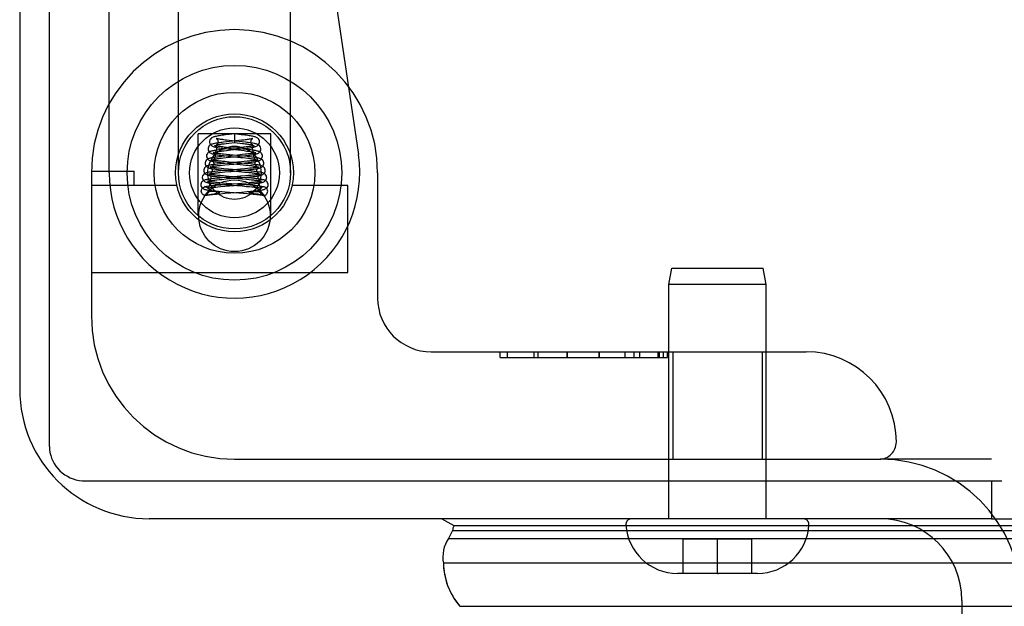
# Model space of a CAD drawing. Header units: inches. Extents: x 0 to 262, y 0 to 169.
# Tile 220 of 256: x 44.84 to 46.56, y 140.62 to 141.65. Entities that reach past the tile are written whole.
import ezdxf

# ---------------------------------------------------------------- set-up
doc = ezdxf.new("R2010")
doc.units = ezdxf.units.IN
doc.header["$LTSCALE"] = 14.384615
doc.header["$MEASUREMENT"] = 0
doc.linetypes.add('HIDDEN', pattern=[0.2, 0.1, -0.1])
doc.layers.get('0').update_dxf_attribs({"linetype": 'CONTINUOUS'})
doc.layers.add('DEFAULT_2', color=8, linetype='HIDDEN')
doc.layers.add('LEFTHAND_DOOR_ASSEMBLY', color=7, linetype='CONTINUOUS')

msp = doc.modelspace()

# ---------------------------------------------------------------- linework, layer by layer
at = {"color": 7, "linetype": 'Continuous'}
for p, q in [((44.8907, 140.9029), (44.8907, 158.6624)), ((44.9532, 140.8425), (46.5545, 140.8425)), ((46.5367, 140.8425), (46.5367, 140.7765))]:
    msp.add_line(p, q, dxfattribs=at)
at = {"color": 3, "linetype": 'Continuous'}
for p, q in [((44.8387, 158.5505), (44.8387, 141.0025)), ((46.5367, 140.7765), (45.0647, 140.7765))]:
    msp.add_line(p, q, dxfattribs=at)
at = {"color": 7, "linetype": 'Continuous'}
msp.add_lwpolyline([(44.8907, 140.9029), (44.8909, 140.8976), (44.8916, 140.8924), (44.8928, 140.8872), (44.8944, 140.8822), (44.8965, 140.8774), (44.899, 140.8727), (44.902, 140.8682), (44.9053, 140.8641), (44.909, 140.8602), (44.913, 140.8566), (44.9173, 140.8534), (44.9219, 140.8506), (44.9268, 140.8482), (44.9318, 140.8461), (44.937, 140.8446), (44.9423, 140.8434), (44.9477, 140.8427), (44.9532, 140.8425)], dxfattribs=at)
at = {"color": 3, "linetype": 'Continuous'}
msp.add_arc((45.0647, 141.0025), 0.226, 180, 270, dxfattribs=at)
at = {"layer": 'DEFAULT_2', "color": 8, "linetype": 'HIDDEN'}
for p, q in [((46.5367, 140.8805), (46.3422, 140.8805)), ((46.4847, 140.634), (46.4847, 140.3714))]:
    msp.add_line(p, q, dxfattribs=at)
for radius in [0.2465, 0.1425]:
    msp.add_arc((46.3422, 140.634), radius, 0, 90, dxfattribs=at)
at = {"layer": 'LEFTHAND_DOOR_ASSEMBLY', "color": 8, "linetype": 'HIDDEN'}
for p, q in [((44.9952, 141.3805), (44.9952, 143.0974)), ((45.2471, 142.6592), (45.4303, 141.4123)), ((45.1159, 141.3805), (45.1159, 141.8036)), ((45.3119, 141.3805), (45.3119, 141.8036)), ((45.1504, 141.3056), (45.1504, 141.4485)), ((45.2774, 141.4485), (45.1504, 141.4485)), ((45.2139, 141.4485), (45.2045, 141.4474)), ((45.2139, 141.4485), (45.2139, 141.4336)), ((45.2258, 141.4471), (45.2139, 141.4485)), ((45.2774, 141.3056), (45.2774, 141.4485)), ((45.2002, 141.4345), (45.1948, 141.4339)), ((45.1956, 141.4314), (45.1995, 141.4319)), ((45.2045, 141.4474), (45.1982, 141.4467)), ((45.1995, 141.4319), (45.2039, 141.4324)), ((45.2039, 141.4324), (45.2139, 141.4336)), ((45.21, 141.4364), (45.2047, 141.437)), ((45.2214, 141.4352), (45.21, 141.4364)), ((45.2139, 141.4336), (45.2231, 141.4325)), ((45.2273, 141.4346), (45.2214, 141.4352)), ((45.2262, 141.4373), (45.2215, 141.4368)), ((45.2305, 141.4378), (45.2262, 141.4373)), ((45.1964, 141.4217), (45.1913, 141.4211)), ((45.1951, 141.419), (45.1997, 141.4195)), ((45.2042, 141.4225), (45.1964, 141.4217)), ((45.1997, 141.4195), (45.2074, 141.4204)), ((45.2055, 141.4243), (45.2004, 141.4249)), ((45.2083, 141.4216), (45.2204, 141.4204)), ((45.2261, 141.4247), (45.2193, 141.424)), ((45.2204, 141.4204), (45.2259, 141.4198)), ((45.2247, 141.4222), (45.2303, 141.4229)), ((45.2303, 141.4252), (45.2261, 141.4247)), ((45.2341, 141.4256), (45.2303, 141.4252)), ((45.1906, 141.3964), (45.1853, 141.3958)), ((45.1962, 141.3969), (45.1906, 141.3964)), ((45.191, 141.4061), (45.1949, 141.4066)), ((45.1973, 141.4094), (45.1917, 141.4088)), ((45.1949, 141.4066), (45.1993, 141.4071)), ((45.2044, 141.3993), (45.1972, 141.4)), ((45.1993, 141.4071), (45.2064, 141.4078)), ((45.2056, 141.4118), (45.1999, 141.4123)), ((45.2016, 141.3972), (45.2292, 141.3946)), ((45.2311, 141.397), (45.2044, 141.3993)), ((45.2305, 141.4094), (45.2056, 141.4118)), ((45.2064, 141.4078), (45.2196, 141.4091)), ((45.2276, 141.4123), (45.219, 141.4115)), ((45.2196, 141.4091), (45.2279, 141.41)), ((45.2244, 141.4075), (45.2291, 141.407)), ((45.2311, 141.4001), (45.2259, 141.3996)), ((45.2269, 141.3973), (45.2324, 141.3979)), ((45.2327, 141.4128), (45.2276, 141.4123)), ((45.2279, 141.41), (45.2332, 141.4106)), ((45.2291, 141.407), (45.2334, 141.4065)), ((45.2359, 141.4006), (45.2311, 141.4001)), ((45.2363, 141.3965), (45.2311, 141.397)), ((44.9639, 141.3835), (45.0389, 141.3835)), ((44.9639, 141.3805), (44.9639, 141.1305)), ((45.0389, 141.3585), (45.0389, 141.3835)), ((45.1901, 141.3839), (45.1848, 141.3834)), ((45.1882, 141.3812), (45.1926, 141.3816)), ((45.1887, 141.3935), (45.1928, 141.394)), ((45.1958, 141.3845), (45.1901, 141.3839)), ((45.1953, 141.3876), (45.1904, 141.3881)), ((45.1926, 141.3816), (45.1973, 141.3821)), ((45.1928, 141.394), (45.1973, 141.3945)), ((45.2033, 141.3869), (45.1953, 141.3876)), ((45.1964, 141.3851), (45.2059, 141.3843)), ((45.1973, 141.3945), (45.2047, 141.3952)), ((45.1973, 141.3821), (45.2079, 141.383)), ((45.2311, 141.3845), (45.2033, 141.3869)), ((45.2059, 141.3843), (45.2268, 141.3824)), ((45.2079, 141.383), (45.2258, 141.3846)), ((45.232, 141.3876), (45.2245, 141.3869)), ((45.2258, 141.3846), (45.2319, 141.3852)), ((45.2268, 141.3824), (45.232, 141.3819)), ((45.2292, 141.3946), (45.2338, 141.3941)), ((45.2372, 141.384), (45.2311, 141.3845)), ((45.2319, 141.3852), (45.2377, 141.3858)), ((45.2366, 141.388), (45.232, 141.3876)), ((45.2408, 141.3884), (45.2366, 141.388)), ((45.4639, 141.3805), (45.4639, 141.1618)), ((45.1835, 141.3709), (45.179, 141.3705)), ((45.1832, 141.3683), (45.1872, 141.3687)), ((45.1885, 141.3714), (45.1835, 141.3709)), ((45.1872, 141.3687), (45.1917, 141.3691)), ((45.1929, 141.3626), (45.1881, 141.3631)), ((45.1968, 141.3721), (45.1885, 141.3714)), ((45.1947, 141.3751), (45.1892, 141.3756)), ((45.1917, 141.3691), (45.1992, 141.3698)), ((45.2008, 141.362), (45.1929, 141.3626)), ((45.1941, 141.3728), (45.2002, 141.3722)), ((45.2039, 141.3743), (45.1947, 141.3751)), ((45.2002, 141.3722), (45.227, 141.3699)), ((45.2343, 141.3594), (45.2008, 141.362)), ((45.2329, 141.372), (45.2039, 141.3743)), ((45.2332, 141.3751), (45.2246, 141.3744)), ((45.2346, 141.3626), (45.2267, 141.362)), ((45.227, 141.3699), (45.2347, 141.3693)), ((45.2287, 141.3723), (45.2349, 141.3729)), ((45.2385, 141.3715), (45.2329, 141.372)), ((45.2384, 141.3756), (45.2332, 141.3751)), ((45.2393, 141.363), (45.2346, 141.3626)), ((45.2347, 141.3693), (45.2393, 141.3688)), ((45.2349, 141.3729), (45.2408, 141.3735)), ((45.243, 141.376), (45.2384, 141.3756)), ((45.2436, 141.371), (45.2385, 141.3715)), ((45.2437, 141.3634), (45.2393, 141.363)), ((45.2476, 141.3638), (45.2437, 141.3634)), ((45.1133, 141.3585), (44.9639, 141.3585)), ((45.1702, 141.3485), (45.1701, 141.3478)), ((45.1726, 141.3478), (45.1716, 141.3478)), ((45.1736, 141.3478), (45.1726, 141.3478)), ((45.1746, 141.3478), (45.1736, 141.3478)), ((45.1757, 141.3478), (45.1746, 141.3478)), ((45.1767, 141.3478), (45.1757, 141.3478)), ((45.1776, 141.3478), (45.1767, 141.3478)), ((45.1786, 141.3478), (45.1776, 141.3478)), ((45.1794, 141.3477), (45.1786, 141.3478)), ((45.1844, 141.3587), (45.1788, 141.3581)), ((45.1803, 141.3477), (45.1794, 141.3477)), ((45.181, 141.3477), (45.1803, 141.3477)), ((45.1817, 141.3476), (45.181, 141.3477)), ((45.1811, 141.3557), (45.1851, 141.3561)), ((45.1823, 141.3476), (45.1817, 141.3476)), ((45.1821, 141.3445), (45.1828, 141.3446)), ((45.1829, 141.3475), (45.1823, 141.3476)), ((45.1828, 141.3446), (45.1834, 141.3447)), ((45.1835, 141.3475), (45.1829, 141.3475)), ((45.1834, 141.3447), (45.1841, 141.3449)), ((45.1839, 141.3475), (45.1835, 141.3475)), ((45.1844, 141.3474), (45.1839, 141.3475)), ((45.1903, 141.3592), (45.1844, 141.3587)), ((45.1848, 141.3474), (45.1844, 141.3474)), ((45.1851, 141.3561), (45.1895, 141.3565)), ((45.1862, 141.3483), (45.1918, 141.3478)), ((45.1895, 141.3565), (45.1968, 141.3572)), ((45.1895, 141.3441), (45.197, 141.3448)), ((45.1996, 141.3599), (45.1903, 141.3592)), ((45.1918, 141.3478), (45.1979, 141.3473)), ((45.1936, 141.3602), (45.1998, 141.3597)), ((45.197, 141.3448), (45.2263, 141.347)), ((45.1979, 141.3473), (45.2292, 141.3449)), ((45.1998, 141.3597), (45.2271, 141.3575)), ((45.2196, 141.359), (45.232, 141.36)), ((45.2263, 141.347), (45.236, 141.3478)), ((45.2271, 141.3575), (45.235, 141.3568)), ((45.2292, 141.3449), (45.2364, 141.3443)), ((45.232, 141.36), (45.2379, 141.3606)), ((45.2405, 141.3589), (45.2343, 141.3594)), ((45.235, 141.3568), (45.2398, 141.3564)), ((45.236, 141.3478), (45.2419, 141.3483)), ((45.2379, 141.3606), (45.2435, 141.3611)), ((45.2419, 141.3483), (45.2471, 141.3488)), ((45.2427, 141.3474), (45.2431, 141.3474)), ((45.2431, 141.3474), (45.2435, 141.3474)), ((45.2435, 141.3474), (45.2439, 141.3475)), ((45.2439, 141.3475), (45.2444, 141.3475)), ((45.2444, 141.3475), (45.2449, 141.3475)), ((45.245, 141.3446), (45.2444, 141.3447)), ((45.2449, 141.3475), (45.2455, 141.3476)), ((45.2457, 141.3445), (45.245, 141.3446)), ((45.2455, 141.3476), (45.2461, 141.3476)), ((45.2461, 141.3476), (45.2468, 141.3477)), ((45.2468, 141.3477), (45.2476, 141.3477)), ((45.2476, 141.3477), (45.2484, 141.3477)), ((45.2484, 141.3477), (45.2493, 141.3478)), ((45.2493, 141.3478), (45.2502, 141.3478)), ((45.2502, 141.3478), (45.2512, 141.3478)), ((45.2512, 141.3478), (45.2522, 141.3478)), ((45.2522, 141.3478), (45.2532, 141.3478)), ((45.2532, 141.3478), (45.2542, 141.3478)), ((45.2542, 141.3478), (45.2553, 141.3478)), ((45.2577, 141.3485), (45.2577, 141.3478)), ((45.4119, 141.3585), (45.3145, 141.3585)), ((45.4119, 141.2065), (45.4119, 141.3585)), ((45.1652, 141.3414), (45.1648, 141.3413)), ((45.1695, 141.3423), (45.1708, 141.3425)), ((45.1708, 141.3425), (45.172, 141.3428)), ((45.172, 141.3428), (45.1737, 141.3431)), ((45.1737, 141.3431), (45.1787, 141.3439)), ((45.1787, 141.3439), (45.1803, 141.3442)), ((45.1803, 141.3442), (45.1814, 141.3444)), ((45.1814, 141.3444), (45.1821, 141.3445)), ((45.1823, 141.3435), (45.1895, 141.3441)), ((45.2464, 141.3444), (45.2457, 141.3445)), ((45.2471, 141.3442), (45.2464, 141.3444)), ((45.2483, 141.344), (45.2471, 141.3442)), ((45.2547, 141.343), (45.2483, 141.344)), ((45.2626, 141.3414), (45.2631, 141.3413)), ((45.9727, 141.1857), (45.9777, 141.214)), ((45.9777, 141.214), (46.1377, 141.214)), ((46.1427, 141.1857), (46.1377, 141.214)), ((44.9639, 141.2065), (45.4119, 141.2065)), ((45.9727, 140.7765), (45.9727, 141.1857)), ((46.1427, 141.1857), (45.9727, 141.1857)), ((46.1427, 140.7765), (46.1427, 141.1857)), ((45.5577, 141.068), (46.2127, 141.068)), ((45.6783, 141.058), (45.6783, 141.068)), ((45.6783, 141.058), (45.9704, 141.058)), ((45.6903, 141.068), (45.6903, 141.058)), ((45.7367, 141.068), (45.7367, 141.058)), ((45.7439, 141.068), (45.7439, 141.058)), ((45.795, 141.058), (45.795, 141.068)), ((45.795, 141.058), (45.795, 141.068)), ((45.7951, 141.068), (45.7951, 141.058)), ((45.8513, 141.058), (45.8513, 141.068)), ((45.8513, 141.068), (45.8513, 141.058)), ((45.8959, 141.068), (45.8959, 141.058)), ((45.9118, 141.068), (45.9118, 141.058)), ((45.9213, 141.068), (45.9213, 141.058)), ((45.9533, 141.068), (45.9533, 141.058)), ((45.9557, 141.068), (45.9557, 141.058)), ((45.9629, 141.068), (45.9629, 141.058)), ((45.9702, 141.068), (45.9702, 141.058)), ((45.9704, 141.058), (45.9704, 141.068)), ((45.9797, 141.068), (45.9797, 140.8805)), ((46.1357, 141.068), (46.1357, 140.8805)), ((45.2139, 140.8805), (46.3402, 140.8805)), ((46.2075, 140.7765), (45.9078, 140.7765)), ((45.9977, 140.681), (45.9977, 140.741)), ((46.1177, 140.741), (45.9977, 140.741)), ((46.0577, 140.681), (46.0577, 140.741)), ((46.1177, 140.681), (46.1177, 140.741)), ((46.1277, 140.681), (45.9877, 140.681)), ((46.0577, 140.681), (46.0595, 140.681))]:
    msp.add_line(p, q, dxfattribs=at)
at = {"layer": 'LEFTHAND_DOOR_ASSEMBLY', "color": 7, "linetype": 'Continuous'}
for p, q in [((45.5763, 140.7766), (45.5971, 140.7646)), ((45.5971, 140.7646), (80.2042, 140.7646)), ((46.5367, 140.7766), (46.5887, 140.7766)), ((45.5948, 140.7559), (80.2066, 140.7559)), ((45.588, 140.7422), (80.2134, 140.7422)), ((80.2223, 140.6988), (45.579, 140.6988)), ((45.6074, 140.6236), (80.1939, 140.6236))]:
    msp.add_line(p, q, dxfattribs=at)
at = {"layer": 'LEFTHAND_DOOR_ASSEMBLY', "color": 8, "linetype": 'HIDDEN'}
for points in [[(45.1948, 141.4339), (45.1923, 141.4336), (45.1898, 141.4333), (45.1875, 141.433), (45.1853, 141.4327), (45.1832, 141.4323), (45.1813, 141.432), (45.1795, 141.4317), (45.1779, 141.4314), (45.1765, 141.431), (45.1752, 141.4307), (45.174, 141.4303), (45.1728, 141.4298), (45.1716, 141.4291), (45.1705, 141.4282), (45.1693, 141.427), (45.1683, 141.4253), (45.1678, 141.4235), (45.1677, 141.4222)], [(45.1982, 141.4467), (45.1953, 141.4463), (45.1926, 141.446), (45.1901, 141.4456), (45.1877, 141.4453), (45.1856, 141.4449), (45.1837, 141.4446), (45.1819, 141.4442), (45.1803, 141.4439), (45.1789, 141.4436), (45.1776, 141.4432), (45.1764, 141.4428), (45.1752, 141.4423), (45.1741, 141.4416), (45.173, 141.4408), (45.1718, 141.4395), (45.1709, 141.4379), (45.1703, 141.436), (45.1702, 141.4347)], [(45.1702, 141.4347), (45.1703, 141.4332), (45.1709, 141.4314), (45.1719, 141.4298), (45.1731, 141.4285), (45.1743, 141.4276), (45.1755, 141.427), (45.1767, 141.4265), (45.1779, 141.4261), (45.1793, 141.4257), (45.1807, 141.4254), (45.1823, 141.4251), (45.1841, 141.4247), (45.1861, 141.4244), (45.1883, 141.4241), (45.1907, 141.4237), (45.1933, 141.4234), (45.196, 141.423), (45.199, 141.4227), (45.202, 141.4223), (45.2083, 141.4216)], [(45.182, 141.4404), (45.1819, 141.4405), (45.1819, 141.4404), (45.1823, 141.4402), (45.1829, 141.4397), (45.1838, 141.4387), (45.1846, 141.4374), (45.185, 141.4358), (45.1852, 141.4347)], [(45.1852, 141.4347), (45.1851, 141.4337), (45.1847, 141.4321), (45.184, 141.4308), (45.1832, 141.4299), (45.1826, 141.4293), (45.1821, 141.429), (45.1819, 141.4289)], [(45.1819, 141.4289), (45.182, 141.4289), (45.1823, 141.429), (45.1828, 141.4292), (45.1834, 141.4294), (45.1843, 141.4295), (45.1852, 141.4298), (45.1863, 141.43), (45.1876, 141.4302), (45.1889, 141.4304), (45.1904, 141.4306), (45.192, 141.4309), (45.1937, 141.4311), (45.1956, 141.4314)], [(45.2047, 141.437), (45.1998, 141.4376), (45.1975, 141.4378), (45.1953, 141.4381), (45.1933, 141.4384), (45.1914, 141.4386), (45.1896, 141.4389), (45.188, 141.4391), (45.1866, 141.4394), (45.1853, 141.4396), (45.1842, 141.4399), (45.1833, 141.4401), (45.1826, 141.4402), (45.1821, 141.4404), (45.182, 141.4404)], [(45.2215, 141.4368), (45.2112, 141.4357), (45.2002, 141.4345)], [(45.2231, 141.4325), (45.2282, 141.4319), (45.2305, 141.4316), (45.2328, 141.4313), (45.2348, 141.431), (45.2368, 141.4307), (45.2385, 141.4305), (45.2401, 141.4302), (45.2415, 141.43), (45.2427, 141.4297), (45.2437, 141.4295), (45.2446, 141.4293), (45.2452, 141.4291), (45.2456, 141.429)], [(45.2577, 141.4347), (45.2575, 141.4361), (45.2569, 141.438), (45.2559, 141.4396), (45.2548, 141.4408), (45.2536, 141.4417), (45.2524, 141.4424), (45.2512, 141.4428), (45.25, 141.4433), (45.2487, 141.4436), (45.2472, 141.444), (45.2456, 141.4443), (45.2438, 141.4447), (45.2418, 141.445), (45.2396, 141.4453), (45.2372, 141.4457), (45.2346, 141.446), (45.2318, 141.4464), (45.2258, 141.4471)], [(45.2602, 141.4222), (45.2601, 141.4232), (45.2596, 141.4251), (45.2587, 141.4267), (45.2576, 141.428), (45.2564, 141.429), (45.2552, 141.4297), (45.254, 141.4302), (45.2528, 141.4306), (45.2516, 141.431), (45.2501, 141.4313), (45.2486, 141.4317), (45.2468, 141.432), (45.2449, 141.4323), (45.2428, 141.4326), (45.2406, 141.433), (45.2381, 141.4333), (45.2356, 141.4336), (45.2329, 141.4339), (45.2273, 141.4346)], [(45.2303, 141.4229), (45.233, 141.4232), (45.2356, 141.4235), (45.238, 141.4238), (45.2402, 141.4242), (45.2423, 141.4245), (45.2442, 141.4248), (45.2459, 141.4252), (45.2475, 141.4255), (45.2489, 141.4258), (45.2502, 141.4262), (45.2514, 141.4266), (45.2525, 141.4271), (45.2536, 141.4277), (45.2548, 141.4285), (45.256, 141.4298), (45.2569, 141.4315), (45.2575, 141.4333), (45.2577, 141.4347)], [(45.2458, 141.4404), (45.2459, 141.4404), (45.246, 141.4405), (45.2458, 141.4404), (45.2454, 141.4403), (45.2448, 141.4401), (45.244, 141.4399), (45.2431, 141.4397), (45.242, 141.4395), (45.2408, 141.4393), (45.2394, 141.4391), (45.2378, 141.4388), (45.2362, 141.4386), (45.2344, 141.4383), (45.2325, 141.4381), (45.2305, 141.4378)], [(45.2427, 141.4347), (45.2428, 141.4358), (45.2432, 141.4373), (45.244, 141.4387), (45.2448, 141.4397), (45.2455, 141.4402), (45.2458, 141.4404)], [(45.2456, 141.429), (45.2457, 141.429), (45.2459, 141.4289), (45.2459, 141.4289), (45.2457, 141.4291), (45.2452, 141.4294), (45.2445, 141.43), (45.2438, 141.431), (45.2431, 141.4323), (45.2427, 141.4339), (45.2427, 141.4347)], [(45.1913, 141.4211), (45.1889, 141.4209), (45.1866, 141.4206), (45.1844, 141.4203), (45.1823, 141.42), (45.1804, 141.4197), (45.1786, 141.4194), (45.177, 141.4191), (45.1756, 141.4189), (45.1742, 141.4186), (45.173, 141.4182), (45.1719, 141.4179), (45.1708, 141.4175), (45.1698, 141.417), (45.1687, 141.4163), (45.1676, 141.4154), (45.1665, 141.4141), (45.1657, 141.4125), (45.1652, 141.4106), (45.1652, 141.4097)], [(45.1677, 141.4222), (45.1678, 141.4207), (45.1684, 141.4189), (45.1694, 141.4173), (45.1705, 141.4161), (45.1717, 141.4152), (45.1729, 141.4146), (45.174, 141.4141), (45.1752, 141.4137), (45.1765, 141.4134), (45.1779, 141.413), (45.1795, 141.4127), (45.1812, 141.4124), (45.1831, 141.4121), (45.1851, 141.4118), (45.1874, 141.4115), (45.1897, 141.4112), (45.1922, 141.4109), (45.1948, 141.4106), (45.2002, 141.41)], [(45.1775, 141.4154), (45.1771, 141.4155), (45.1768, 141.4156), (45.1767, 141.4156), (45.1769, 141.4155), (45.1774, 141.4152), (45.1781, 141.4146), (45.1789, 141.4136), (45.1796, 141.4123), (45.18, 141.4109), (45.1802, 141.4097)], [(45.1999, 141.4123), (45.1947, 141.4129), (45.1924, 141.4131), (45.1902, 141.4134), (45.1882, 141.4136), (45.1863, 141.4139), (45.1846, 141.4141), (45.1831, 141.4143), (45.1817, 141.4146), (45.1804, 141.4148), (45.1793, 141.415), (45.1784, 141.4152), (45.1777, 141.4153), (45.1775, 141.4154)], [(45.1798, 141.4279), (45.1795, 141.428), (45.1793, 141.428), (45.1793, 141.428), (45.1795, 141.4279), (45.18, 141.4276), (45.1806, 141.4271), (45.1814, 141.4261), (45.1821, 141.4248), (45.1826, 141.4233), (45.1827, 141.4222)], [(45.1827, 141.4222), (45.1826, 141.4213), (45.1822, 141.4198), (45.1815, 141.4184), (45.1808, 141.4174), (45.1801, 141.4168), (45.1796, 141.4165), (45.1794, 141.4164), (45.1793, 141.4163)], [(45.1793, 141.4163), (45.1794, 141.4163), (45.1795, 141.4164), (45.1799, 141.4165), (45.1805, 141.4167), (45.1813, 141.4169), (45.1822, 141.4171), (45.1833, 141.4173), (45.1845, 141.4175), (45.1859, 141.4177), (45.1874, 141.418), (45.1891, 141.4182), (45.191, 141.4184), (45.1929, 141.4187), (45.1951, 141.419)], [(45.2004, 141.4249), (45.1957, 141.4254), (45.1935, 141.4257), (45.1915, 141.4259), (45.1896, 141.4262), (45.1878, 141.4264), (45.1862, 141.4266), (45.1847, 141.4269), (45.1834, 141.4271), (45.1823, 141.4273), (45.1813, 141.4275), (45.1806, 141.4277), (45.18, 141.4278), (45.1798, 141.4279)], [(45.2193, 141.424), (45.2119, 141.4233), (45.2042, 141.4225)], [(45.2627, 141.4097), (45.2626, 141.4106), (45.2622, 141.4123), (45.2614, 141.414), (45.2603, 141.4153), (45.2592, 141.4163), (45.258, 141.417), (45.2569, 141.4175), (45.2558, 141.4179), (45.2546, 141.4183), (45.2534, 141.4186), (45.252, 141.4189), (45.2505, 141.4192), (45.2488, 141.4195), (45.2469, 141.4198), (45.2448, 141.4201), (45.2425, 141.4204), (45.24, 141.4207), (45.2374, 141.4211), (45.2345, 141.4214), (45.2316, 141.4217), (45.2286, 141.422), (45.2055, 141.4243)], [(45.2074, 141.4204), (45.213, 141.421), (45.2247, 141.4222)], [(45.2259, 141.4198), (45.2309, 141.4192), (45.2332, 141.4189), (45.2354, 141.4186), (45.2374, 141.4184), (45.2393, 141.4181), (45.2411, 141.4179), (45.2426, 141.4176), (45.2441, 141.4174), (45.2453, 141.4171), (45.2463, 141.4169), (45.2471, 141.4167), (45.2478, 141.4166), (45.248, 141.4165)], [(45.2511, 141.4156), (45.251, 141.4156), (45.2507, 141.4155), (45.2501, 141.4153), (45.2494, 141.4152), (45.2485, 141.415), (45.2473, 141.4148), (45.2461, 141.4145), (45.2446, 141.4143), (45.243, 141.4141), (45.2412, 141.4138), (45.2393, 141.4136), (45.2373, 141.4134), (45.2351, 141.4131), (45.2327, 141.4128)], [(45.2332, 141.4106), (45.2358, 141.4109), (45.2382, 141.4112), (45.2405, 141.4115), (45.2427, 141.4118), (45.2447, 141.4121), (45.2466, 141.4124), (45.2483, 141.4127), (45.2499, 141.413), (45.2513, 141.4133), (45.2525, 141.4137), (45.2537, 141.4141), (45.2548, 141.4145), (45.2559, 141.4151), (45.2571, 141.4159), (45.2583, 141.4172), (45.2594, 141.4188), (45.26, 141.4207), (45.2602, 141.4222)], [(45.2485, 141.428), (45.2485, 141.428), (45.2483, 141.428), (45.2478, 141.4278), (45.2472, 141.4277), (45.2465, 141.4275), (45.2456, 141.4273), (45.2446, 141.4271), (45.2434, 141.4269), (45.2421, 141.4267), (45.2407, 141.4265), (45.2392, 141.4263), (45.2376, 141.4261), (45.2359, 141.4259), (45.2341, 141.4256)], [(45.2452, 141.4222), (45.2453, 141.4234), (45.2458, 141.4249), (45.2465, 141.4262), (45.2473, 141.4271), (45.2479, 141.4277), (45.2483, 141.4279), (45.2485, 141.428)], [(45.248, 141.4165), (45.2482, 141.4164), (45.2485, 141.4164), (45.2485, 141.4163), (45.2483, 141.4165), (45.2478, 141.4168), (45.2471, 141.4174), (45.2464, 141.4184), (45.2457, 141.4197), (45.2452, 141.4213), (45.2452, 141.4222)], [(45.2477, 141.4097), (45.2478, 141.4109), (45.2482, 141.4123), (45.2489, 141.4136), (45.2497, 141.4146), (45.2504, 141.4152), (45.2509, 141.4155), (45.2511, 141.4156), (45.2511, 141.4156)], [(45.1917, 141.4088), (45.1891, 141.4086), (45.1867, 141.4083), (45.1844, 141.408), (45.1823, 141.4078), (45.1803, 141.4075), (45.1785, 141.4072), (45.1768, 141.407), (45.1753, 141.4067), (45.1738, 141.4065), (45.1725, 141.4062), (45.1713, 141.4059), (45.1702, 141.4056), (45.1691, 141.4053), (45.1682, 141.4049), (45.1672, 141.4044), (45.1661, 141.4038), (45.1651, 141.4029), (45.164, 141.4016), (45.1632, 141.3999), (45.1627, 141.3981), (45.1627, 141.3972)], [(45.1627, 141.3972), (45.1628, 141.3957), (45.1634, 141.3939), (45.1644, 141.3923), (45.1655, 141.3911), (45.1667, 141.3903), (45.1678, 141.3897), (45.1689, 141.3892), (45.17, 141.3889), (45.1712, 141.3885), (45.1724, 141.3882), (45.1738, 141.388), (45.1753, 141.3877), (45.1769, 141.3874), (45.1788, 141.3872), (45.1808, 141.3869), (45.1829, 141.3866), (45.1853, 141.3863), (45.1878, 141.386), (45.1906, 141.3857), (45.1964, 141.3851)], [(45.1652, 141.4097), (45.1653, 141.4083), (45.1659, 141.4065), (45.1668, 141.4049), (45.1679, 141.4037), (45.1691, 141.4028), (45.1702, 141.4022), (45.1713, 141.4017), (45.1724, 141.4013), (45.1736, 141.401), (45.1749, 141.4007), (45.1763, 141.4004), (45.1778, 141.4001), (45.1795, 141.3998), (45.1814, 141.3995), (45.1834, 141.3993), (45.1856, 141.399), (45.188, 141.3987), (45.1904, 141.3984), (45.1931, 141.3981), (45.1958, 141.3978), (45.2016, 141.3972)], [(45.1747, 141.403), (45.1744, 141.4031), (45.1742, 141.4032), (45.1742, 141.4032), (45.1744, 141.4031), (45.1749, 141.4028), (45.1755, 141.4022), (45.1763, 141.4012), (45.1771, 141.3999), (45.1775, 141.3984), (45.1777, 141.3972)], [(45.1777, 141.3972), (45.1776, 141.3963), (45.1772, 141.3948), (45.1765, 141.3934), (45.1757, 141.3924), (45.175, 141.3917), (45.1745, 141.3914), (45.1742, 141.3912), (45.1742, 141.3912)], [(45.1972, 141.4), (45.1929, 141.4005), (45.1908, 141.4007), (45.1889, 141.4009), (45.187, 141.4011), (45.1853, 141.4013), (45.1836, 141.4015), (45.1821, 141.4017), (45.1807, 141.4019), (45.1794, 141.4021), (45.1782, 141.4023), (45.1771, 141.4025), (45.1762, 141.4027), (45.1755, 141.4028), (45.1749, 141.403), (45.1747, 141.403)], [(45.1802, 141.4097), (45.1801, 141.4088), (45.1797, 141.4072), (45.179, 141.4059), (45.1782, 141.4049), (45.1775, 141.4043), (45.177, 141.4039), (45.1768, 141.4038), (45.1768, 141.4038)], [(45.1768, 141.4038), (45.1768, 141.4038), (45.177, 141.4039), (45.1774, 141.404), (45.1779, 141.4041), (45.1786, 141.4043), (45.1795, 141.4045), (45.1805, 141.4047), (45.1817, 141.4049), (45.1829, 141.4051), (45.1843, 141.4053), (45.1858, 141.4055), (45.1874, 141.4057), (45.1891, 141.4059), (45.191, 141.4061)], [(45.2259, 141.3996), (45.2114, 141.3983), (45.2083, 141.398), (45.1962, 141.3969)], [(45.219, 141.4115), (45.2097, 141.4106), (45.1973, 141.4094)], [(45.2002, 141.41), (45.2029, 141.4097), (45.2244, 141.4075)], [(45.2047, 141.3952), (45.2128, 141.3959), (45.2269, 141.3973)], [(45.2652, 141.3972), (45.2651, 141.3981), (45.2647, 141.3999), (45.2638, 141.4016), (45.2628, 141.4029), (45.2617, 141.4038), (45.2606, 141.4044), (45.2597, 141.4049), (45.2587, 141.4053), (45.2577, 141.4056), (45.2565, 141.4059), (45.2553, 141.4062), (45.254, 141.4065), (45.2526, 141.4067), (45.251, 141.407), (45.2493, 141.4072), (45.2475, 141.4075), (45.2455, 141.4078), (45.2434, 141.408), (45.2411, 141.4083), (45.2387, 141.4086), (45.2361, 141.4088), (45.2305, 141.4094)], [(45.2324, 141.3979), (45.2351, 141.3981), (45.2376, 141.3984), (45.2401, 141.3987), (45.2423, 141.399), (45.2445, 141.3993), (45.2465, 141.3996), (45.2483, 141.3998), (45.25, 141.4001), (45.2515, 141.4004), (45.2529, 141.4007), (45.2542, 141.401), (45.2554, 141.4013), (45.2564, 141.4017), (45.2574, 141.4021), (45.2585, 141.4026), (45.2595, 141.4034), (45.2607, 141.4045), (45.2617, 141.4061), (45.2624, 141.4079), (45.2627, 141.4097)], [(45.2334, 141.4065), (45.2374, 141.4061), (45.2392, 141.4059), (45.2409, 141.4056), (45.2425, 141.4054), (45.2439, 141.4052), (45.2453, 141.405), (45.2465, 141.4048), (45.2476, 141.4046), (45.2486, 141.4044), (45.2494, 141.4042), (45.25, 141.4041), (45.2506, 141.4039), (45.2507, 141.4039)], [(45.2536, 141.4032), (45.2536, 141.4031), (45.2532, 141.403), (45.2527, 141.4029), (45.2519, 141.4027), (45.251, 141.4025), (45.2499, 141.4023), (45.2486, 141.4021), (45.2472, 141.4019), (45.2457, 141.4017), (45.244, 141.4015), (45.2421, 141.4013), (45.2402, 141.401), (45.2381, 141.4008), (45.2359, 141.4006)], [(45.2677, 141.3847), (45.2676, 141.3856), (45.2672, 141.3874), (45.2663, 141.3891), (45.2652, 141.3904), (45.2642, 141.3913), (45.2631, 141.3919), (45.2621, 141.3924), (45.2612, 141.3928), (45.2601, 141.3931), (45.259, 141.3934), (45.2578, 141.3936), (45.2565, 141.3939), (45.2551, 141.3942), (45.2535, 141.3944), (45.2518, 141.3947), (45.2499, 141.3949), (45.2479, 141.3952), (45.2458, 141.3954), (45.2435, 141.3957), (45.2412, 141.396), (45.2363, 141.3965)], [(45.2377, 141.3858), (45.2405, 141.3861), (45.2431, 141.3864), (45.2455, 141.3867), (45.2478, 141.387), (45.2498, 141.3873), (45.2517, 141.3876), (45.2534, 141.3879), (45.255, 141.3881), (45.2563, 141.3885), (45.2576, 141.3888), (45.2587, 141.3891), (45.2598, 141.3896), (45.261, 141.3902), (45.2621, 141.391), (45.2633, 141.3922), (45.2643, 141.3937), (45.265, 141.3954), (45.2652, 141.3972)], [(45.2507, 141.4039), (45.2509, 141.4038), (45.2511, 141.4038), (45.251, 141.4038), (45.2508, 141.4039), (45.2503, 141.4043), (45.2496, 141.4049), (45.2488, 141.4059), (45.2481, 141.4072), (45.2477, 141.4088), (45.2477, 141.4097)], [(45.2502, 141.3972), (45.2503, 141.3985), (45.2508, 141.4), (45.2515, 141.4013), (45.2524, 141.4023), (45.2531, 141.4028), (45.2535, 141.4031), (45.2537, 141.4032), (45.2536, 141.4032)], [(45.2533, 141.3913), (45.2535, 141.3913), (45.2536, 141.3912), (45.2536, 141.3912), (45.2533, 141.3914), (45.2528, 141.3918), (45.2521, 141.3924), (45.2513, 141.3935), (45.2506, 141.3948), (45.2502, 141.3964), (45.2502, 141.3972)], [(45.1848, 141.3834), (45.1823, 141.3832), (45.1799, 141.3829), (45.1777, 141.3826), (45.1756, 141.3824), (45.1737, 141.3821), (45.172, 141.3819), (45.1704, 141.3816), (45.1689, 141.3814), (45.1676, 141.3811), (45.1664, 141.3809), (45.1653, 141.3806), (45.1643, 141.3803), (45.1633, 141.3799), (45.1623, 141.3795), (45.1612, 141.3788), (45.1601, 141.3779), (45.159, 141.3766), (45.1582, 141.375), (45.1577, 141.3732), (45.1577, 141.3722)], [(45.1853, 141.3958), (45.1829, 141.3955), (45.1807, 141.3953), (45.1786, 141.395), (45.1766, 141.3948), (45.1748, 141.3945), (45.1732, 141.3942), (45.1717, 141.394), (45.1703, 141.3937), (45.1691, 141.3934), (45.1679, 141.3932), (45.1669, 141.3928), (45.1659, 141.3925), (45.1649, 141.392), (45.1638, 141.3914), (45.1627, 141.3905), (45.1616, 141.3892), (45.1607, 141.3876), (45.1602, 141.3858), (45.1602, 141.3847)], [(45.1602, 141.3847), (45.1603, 141.3833), (45.1609, 141.3815), (45.1618, 141.38), (45.1629, 141.3788), (45.164, 141.3779), (45.1651, 141.3773), (45.1661, 141.3768), (45.1672, 141.3765), (45.1683, 141.3762), (45.1694, 141.3759), (45.1706, 141.3756), (45.172, 141.3754), (45.1735, 141.3751), (45.1751, 141.3749), (45.1769, 141.3746), (45.1789, 141.3744), (45.181, 141.3741), (45.1833, 141.3739), (45.1857, 141.3736), (45.1884, 141.3733), (45.1941, 141.3728)], [(45.1722, 141.3906), (45.1719, 141.3907), (45.1716, 141.3907), (45.1716, 141.3907), (45.1718, 141.3906), (45.1723, 141.3903), (45.173, 141.3897), (45.1738, 141.3887), (45.1746, 141.3875), (45.175, 141.3859), (45.1752, 141.3847)], [(45.1752, 141.3847), (45.1751, 141.3839), (45.1747, 141.3823), (45.174, 141.3809), (45.1732, 141.3799), (45.1725, 141.3792), (45.1719, 141.3788), (45.1717, 141.3787), (45.1716, 141.3787)], [(45.1716, 141.3787), (45.1716, 141.3787), (45.1718, 141.3787), (45.1722, 141.3788), (45.1727, 141.379), (45.1735, 141.3791), (45.1743, 141.3793), (45.1754, 141.3795), (45.1765, 141.3797), (45.1778, 141.3799), (45.1793, 141.3801), (45.1808, 141.3803), (45.1825, 141.3805), (45.1843, 141.3807), (45.1862, 141.3809), (45.1882, 141.3812)], [(45.1904, 141.3881), (45.186, 141.3885), (45.184, 141.3888), (45.1821, 141.389), (45.1804, 141.3892), (45.1788, 141.3894), (45.1773, 141.3896), (45.176, 141.3898), (45.1748, 141.39), (45.1738, 141.3902), (45.173, 141.3904), (45.1723, 141.3905), (45.1722, 141.3906)], [(45.1742, 141.3912), (45.1742, 141.3912), (45.1744, 141.3913), (45.1748, 141.3914), (45.1753, 141.3915), (45.1761, 141.3917), (45.1769, 141.3919), (45.178, 141.3921), (45.1791, 141.3923), (45.1804, 141.3925), (45.1818, 141.3927), (45.1833, 141.3929), (45.185, 141.3931), (45.1868, 141.3933), (45.1887, 141.3935)], [(45.2245, 141.3869), (45.2135, 141.386), (45.1958, 141.3845)], [(45.232, 141.3819), (45.2367, 141.3814), (45.239, 141.3812), (45.2411, 141.381), (45.2431, 141.3808), (45.2449, 141.3805), (45.2467, 141.3803), (45.2483, 141.3801), (45.2498, 141.3799), (45.2511, 141.3797), (45.2523, 141.3795), (45.2534, 141.3793), (45.2543, 141.3792), (45.255, 141.379), (45.2556, 141.3789), (45.2558, 141.3788)], [(45.2338, 141.3941), (45.238, 141.3937), (45.2399, 141.3935), (45.2417, 141.3932), (45.2435, 141.393), (45.2451, 141.3928), (45.2466, 141.3926), (45.2479, 141.3924), (45.2491, 141.3922), (45.2502, 141.392), (45.2512, 141.3918), (45.252, 141.3917), (45.2527, 141.3915), (45.2532, 141.3914), (45.2533, 141.3913)], [(45.2702, 141.3722), (45.2701, 141.3731), (45.2697, 141.3749), (45.2688, 141.3765), (45.2678, 141.3779), (45.2667, 141.3788), (45.2656, 141.3794), (45.2646, 141.3799), (45.2636, 141.3802), (45.2626, 141.3806), (45.2615, 141.3808), (45.2604, 141.3811), (45.2591, 141.3814), (45.2576, 141.3816), (45.2561, 141.3819), (45.2543, 141.3821), (45.2524, 141.3824), (45.2503, 141.3826), (45.248, 141.3829), (45.2455, 141.3832), (45.2429, 141.3834), (45.2372, 141.384)], [(45.2562, 141.3907), (45.2562, 141.3907), (45.2559, 141.3906), (45.2554, 141.3905), (45.2548, 141.3904), (45.254, 141.3902), (45.253, 141.39), (45.2519, 141.3898), (45.2507, 141.3896), (45.2494, 141.3895), (45.2479, 141.3893), (45.2463, 141.389), (45.2445, 141.3888), (45.2427, 141.3886), (45.2408, 141.3884)], [(45.2408, 141.3735), (45.2435, 141.3737), (45.2461, 141.374), (45.2485, 141.3743), (45.2507, 141.3746), (45.2527, 141.3749), (45.2545, 141.3752), (45.2561, 141.3754), (45.2576, 141.3757), (45.2589, 141.376), (45.2601, 141.3763), (45.2612, 141.3767), (45.2623, 141.3771), (45.2635, 141.3777), (45.2646, 141.3785), (45.2658, 141.3797), (45.2668, 141.3812), (45.2675, 141.383), (45.2677, 141.3847)], [(45.2527, 141.3847), (45.2528, 141.386), (45.2533, 141.3875), (45.254, 141.3888), (45.2548, 141.3897), (45.2555, 141.3903), (45.256, 141.3906), (45.2562, 141.3907), (45.2562, 141.3907)], [(45.2558, 141.3788), (45.256, 141.3787), (45.2562, 141.3787), (45.2562, 141.3787), (45.2559, 141.3788), (45.2554, 141.3792), (45.2547, 141.3798), (45.2539, 141.3808), (45.2531, 141.3822), (45.2527, 141.3838), (45.2527, 141.3847)], [(45.179, 141.3705), (45.177, 141.3703), (45.175, 141.37), (45.1732, 141.3698), (45.1715, 141.3696), (45.1699, 141.3694), (45.1684, 141.3692), (45.167, 141.3689), (45.1658, 141.3687), (45.1646, 141.3685), (45.1635, 141.3682), (45.1625, 141.368), (45.1615, 141.3677), (45.1606, 141.3673), (45.1597, 141.3669), (45.1586, 141.3663), (45.1576, 141.3654), (45.1565, 141.3641), (45.1557, 141.3624), (45.1552, 141.3606), (45.1552, 141.3597)], [(45.1577, 141.3722), (45.1578, 141.3708), (45.1584, 141.369), (45.1593, 141.3675), (45.1604, 141.3663), (45.1615, 141.3654), (45.1626, 141.3648), (45.1636, 141.3644), (45.1647, 141.364), (45.1657, 141.3637), (45.1668, 141.3635), (45.168, 141.3632), (45.1693, 141.363), (45.1708, 141.3627), (45.1723, 141.3625), (45.1741, 141.3623), (45.176, 141.362), (45.178, 141.3618), (45.1802, 141.3615), (45.1826, 141.3613), (45.1851, 141.361), (45.1878, 141.3608), (45.1936, 141.3602)], [(45.167, 141.3657), (45.1667, 141.3658), (45.1665, 141.3658), (45.1665, 141.3658), (45.1667, 141.3657), (45.1673, 141.3654), (45.168, 141.3648), (45.1688, 141.3638), (45.1696, 141.3625), (45.17, 141.361), (45.1702, 141.3597)], [(45.1881, 141.3631), (45.1836, 141.3635), (45.1816, 141.3637), (45.1796, 141.3639), (45.1778, 141.3641), (45.1761, 141.3643), (45.1745, 141.3645), (45.173, 141.3647), (45.1717, 141.3648), (45.1705, 141.365), (45.1695, 141.3652), (45.1685, 141.3654), (45.1678, 141.3655), (45.1672, 141.3657), (45.167, 141.3657)], [(45.1697, 141.3781), (45.1694, 141.3782), (45.1691, 141.3783), (45.169, 141.3783), (45.1692, 141.3782), (45.1697, 141.3779), (45.1704, 141.3773), (45.1713, 141.3764), (45.172, 141.375), (45.1725, 141.3735), (45.1727, 141.3722)], [(45.1727, 141.3722), (45.1726, 141.3713), (45.1722, 141.3697), (45.1715, 141.3684), (45.1707, 141.3673), (45.1699, 141.3666), (45.1694, 141.3663), (45.1691, 141.3661), (45.1691, 141.3661)], [(45.1691, 141.3661), (45.1691, 141.3661), (45.1692, 141.3662), (45.1696, 141.3663), (45.1701, 141.3664), (45.1708, 141.3666), (45.1717, 141.3667), (45.1727, 141.3669), (45.1738, 141.3671), (45.175, 141.3673), (45.1764, 141.3675), (45.1779, 141.3677), (45.1796, 141.3679), (45.1813, 141.3681), (45.1832, 141.3683)], [(45.1892, 141.3756), (45.1844, 141.3761), (45.1822, 141.3763), (45.1802, 141.3765), (45.1783, 141.3767), (45.1766, 141.3769), (45.1751, 141.3771), (45.1737, 141.3773), (45.1725, 141.3775), (45.1715, 141.3777), (45.1706, 141.3779), (45.1699, 141.378), (45.1697, 141.3781)], [(45.2246, 141.3744), (45.2121, 141.3734), (45.1968, 141.3721)], [(45.1992, 141.3698), (45.2132, 141.371), (45.2287, 141.3723)], [(45.2267, 141.362), (45.212, 141.3608), (45.1996, 141.3599)], [(45.2393, 141.3688), (45.2435, 141.3684), (45.2454, 141.3682), (45.2472, 141.368), (45.2489, 141.3678), (45.2505, 141.3676), (45.2519, 141.3674), (45.2533, 141.3672), (45.2545, 141.367), (45.2555, 141.3668), (45.2564, 141.3667), (45.2572, 141.3665), (45.2578, 141.3664), (45.2583, 141.3663), (45.2585, 141.3662)], [(45.2588, 141.3783), (45.2588, 141.3783), (45.2585, 141.3782), (45.2581, 141.3781), (45.2574, 141.3779), (45.2567, 141.3778), (45.2557, 141.3776), (45.2546, 141.3774), (45.2534, 141.3772), (45.252, 141.3771), (45.2505, 141.3769), (45.2489, 141.3766), (45.2471, 141.3764), (45.2451, 141.3762), (45.243, 141.376)], [(45.2435, 141.3611), (45.2461, 141.3614), (45.2486, 141.3616), (45.2509, 141.3619), (45.253, 141.3622), (45.2549, 141.3624), (45.2566, 141.3627), (45.2582, 141.3629), (45.2596, 141.3632), (45.2609, 141.3634), (45.2621, 141.3637), (45.2632, 141.364), (45.2642, 141.3644), (45.2652, 141.3648), (45.2663, 141.3654), (45.2674, 141.3663), (45.2686, 141.3675), (45.2695, 141.369), (45.27, 141.3708), (45.2702, 141.3722)], [(45.2727, 141.3597), (45.2726, 141.3607), (45.2721, 141.3625), (45.2712, 141.3642), (45.2702, 141.3654), (45.2691, 141.3663), (45.268, 141.367), (45.2671, 141.3674), (45.2662, 141.3677), (45.2652, 141.368), (45.2641, 141.3683), (45.263, 141.3685), (45.2618, 141.3688), (45.2605, 141.369), (45.2591, 141.3692), (45.2576, 141.3694), (45.256, 141.3697), (45.2543, 141.3699), (45.2524, 141.3701), (45.2504, 141.3703), (45.2483, 141.3705), (45.2436, 141.371)], [(45.2614, 141.3658), (45.2613, 141.3658), (45.2611, 141.3658), (45.2607, 141.3657), (45.2602, 141.3655), (45.2595, 141.3654), (45.2587, 141.3652), (45.2577, 141.3651), (45.2566, 141.3649), (45.2554, 141.3647), (45.2541, 141.3646), (45.2527, 141.3644), (45.2511, 141.3642), (45.2494, 141.364), (45.2476, 141.3638)], [(45.2552, 141.3722), (45.2553, 141.3735), (45.2558, 141.375), (45.2565, 141.3763), (45.2573, 141.3773), (45.2581, 141.3779), (45.2586, 141.3782), (45.2588, 141.3783), (45.2588, 141.3783)], [(45.2585, 141.3662), (45.2586, 141.3662), (45.2588, 141.3661), (45.2587, 141.3662), (45.2584, 141.3663), (45.2578, 141.3667), (45.2571, 141.3674), (45.2563, 141.3685), (45.2556, 141.3698), (45.2552, 141.3714), (45.2552, 141.3722)], [(45.2577, 141.3597), (45.2578, 141.361), (45.2583, 141.3625), (45.259, 141.3638), (45.2598, 141.3648), (45.2606, 141.3654), (45.2611, 141.3657), (45.2613, 141.3658), (45.2614, 141.3658)], [(45.1552, 141.3597), (45.1553, 141.3583), (45.1559, 141.3566), (45.1568, 141.355), (45.1578, 141.3538), (45.1589, 141.353), (45.16, 141.3524), (45.161, 141.3519), (45.162, 141.3516), (45.163, 141.3513), (45.1641, 141.3511), (45.1652, 141.3508), (45.1664, 141.3506), (45.1678, 141.3504), (45.1693, 141.3501), (45.1709, 141.3499), (45.1727, 141.3497), (45.1746, 141.3495), (45.1766, 141.3492), (45.1788, 141.349), (45.1812, 141.3488), (45.1862, 141.3483)], [(45.1559, 141.3485), (45.1562, 141.3505), (45.1569, 141.3523), (45.158, 141.3538), (45.1595, 141.355), (45.1612, 141.3557), (45.1615, 141.3558)], [(45.1648, 141.3413), (45.1636, 141.3411), (45.1619, 141.3411), (45.1603, 141.3416), (45.1589, 141.3424), (45.1576, 141.3437), (45.1567, 141.3451), (45.1561, 141.3467), (45.1559, 141.3485)], [(45.1788, 141.3581), (45.1762, 141.3579), (45.1737, 141.3576), (45.1713, 141.3573), (45.169, 141.3571), (45.167, 141.3568), (45.1651, 141.3565), (45.1633, 141.3562), (45.1618, 141.3559), (45.1615, 141.3558)], [(45.1615, 141.3558), (45.163, 141.356), (45.1649, 141.3557), (45.1666, 141.355), (45.1681, 141.3538), (45.1692, 141.3523), (45.1699, 141.3505), (45.1702, 141.3485)], [(45.1652, 141.3414), (45.1664, 141.3431), (45.1676, 141.3447), (45.1688, 141.3463), (45.1701, 141.3478)], [(45.1702, 141.3597), (45.1701, 141.3589), (45.1697, 141.3573), (45.169, 141.3559), (45.1682, 141.3549), (45.1675, 141.3542), (45.1669, 141.3538), (45.1666, 141.3536), (45.1665, 141.3536)], [(45.1665, 141.3536), (45.1665, 141.3536), (45.1666, 141.3536), (45.1669, 141.3537), (45.1674, 141.3538), (45.168, 141.354), (45.1688, 141.3541), (45.1696, 141.3543), (45.1707, 141.3544), (45.1718, 141.3546), (45.1731, 141.3548), (45.1744, 141.355), (45.1759, 141.3552), (45.1776, 141.3553), (45.1793, 141.3555), (45.1811, 141.3557)], [(45.1716, 141.3478), (45.1711, 141.3478), (45.1706, 141.3478), (45.1701, 141.3478)], [(45.1841, 141.3449), (45.1844, 141.3449), (45.1847, 141.345), (45.185, 141.3451), (45.1853, 141.3451), (45.1856, 141.3452), (45.1859, 141.3453), (45.1862, 141.3454), (45.1865, 141.3454), (45.1867, 141.3455), (45.187, 141.3456), (45.1872, 141.3456), (45.1875, 141.3457), (45.1877, 141.3458), (45.1879, 141.3459), (45.1881, 141.346), (45.1883, 141.3461), (45.1885, 141.3462), (45.1886, 141.3464), (45.1886, 141.3465), (45.1885, 141.3466), (45.1883, 141.3467), (45.1882, 141.3468), (45.188, 141.3468), (45.1879, 141.3469), (45.1877, 141.3469), (45.1875, 141.347), (45.1874, 141.347), (45.1872, 141.347), (45.1871, 141.3471), (45.187, 141.3471), (45.1868, 141.3471), (45.1867, 141.3472), (45.1865, 141.3472), (45.1864, 141.3472), (45.1863, 141.3472), (45.1861, 141.3472), (45.186, 141.3473), (45.1858, 141.3473), (45.1856, 141.3473), (45.1855, 141.3473), (45.1853, 141.3473), (45.1851, 141.3474), (45.1848, 141.3474)], [(45.1968, 141.3572), (45.2135, 141.3585), (45.2196, 141.359)], [(45.2444, 141.3447), (45.2437, 141.3449), (45.2434, 141.3449), (45.2431, 141.345), (45.2428, 141.3451), (45.2425, 141.3451), (45.2422, 141.3452), (45.2419, 141.3453), (45.2416, 141.3454), (45.2414, 141.3454), (45.2411, 141.3455), (45.2408, 141.3456), (45.2406, 141.3456), (45.2404, 141.3457), (45.2401, 141.3458), (45.2399, 141.3459), (45.2397, 141.346), (45.2395, 141.3461), (45.2393, 141.3462), (45.2393, 141.3464), (45.2393, 141.3465), (45.2394, 141.3466), (45.2395, 141.3467), (45.2397, 141.3468), (45.2398, 141.3468), (45.24, 141.3469), (45.2401, 141.3469), (45.2403, 141.347), (45.2404, 141.347), (45.2406, 141.347), (45.2407, 141.3471), (45.2409, 141.3471), (45.241, 141.3471), (45.2412, 141.3472), (45.2413, 141.3472), (45.2414, 141.3472), (45.2416, 141.3472), (45.2417, 141.3472), (45.2419, 141.3473), (45.242, 141.3473), (45.2422, 141.3473), (45.2423, 141.3473), (45.2425, 141.3473), (45.2427, 141.3474)], [(45.2398, 141.3564), (45.2442, 141.356), (45.2463, 141.3558), (45.2482, 141.3556), (45.25, 141.3554), (45.2517, 141.3552), (45.2532, 141.355), (45.2546, 141.3548), (45.2559, 141.3546), (45.2571, 141.3544), (45.2581, 141.3543), (45.259, 141.3541), (45.2598, 141.354), (45.2604, 141.3538), (45.2609, 141.3537), (45.261, 141.3537)], [(45.2664, 141.3558), (45.2657, 141.356), (45.2639, 141.3563), (45.2619, 141.3566), (45.2597, 141.3569), (45.2573, 141.3572), (45.2548, 141.3575), (45.2522, 141.3578), (45.2494, 141.3581), (45.2465, 141.3584), (45.2405, 141.3589)], [(45.2471, 141.3488), (45.2495, 141.349), (45.2518, 141.3493), (45.2539, 141.3495), (45.2559, 141.3498), (45.2577, 141.35), (45.2593, 141.3503), (45.2608, 141.3505), (45.2622, 141.3507), (45.2635, 141.351), (45.2646, 141.3513), (45.2657, 141.3516), (45.2667, 141.3519), (45.2677, 141.3523), (45.2688, 141.3529), (45.2699, 141.3537), (45.271, 141.355), (45.2719, 141.3565), (45.2725, 141.3582), (45.2727, 141.3597)], [(45.2553, 141.3478), (45.2563, 141.3478), (45.2568, 141.3478), (45.2572, 141.3478), (45.2577, 141.3478)], [(45.261, 141.3537), (45.2612, 141.3536), (45.2613, 141.3536), (45.2613, 141.3536), (45.261, 141.3538), (45.2604, 141.3542), (45.2596, 141.3548), (45.2588, 141.3559), (45.2581, 141.3573), (45.2577, 141.3589), (45.2577, 141.3597)], [(45.2664, 141.3558), (45.2648, 141.356), (45.263, 141.3557), (45.2612, 141.355), (45.2598, 141.3538), (45.2586, 141.3523), (45.258, 141.3505), (45.2577, 141.3485)], [(45.2626, 141.3414), (45.2614, 141.3431), (45.2602, 141.3447), (45.259, 141.3463), (45.2577, 141.3478)], [(45.2631, 141.3413), (45.2643, 141.3411), (45.2659, 141.3411), (45.2675, 141.3416), (45.269, 141.3424), (45.2702, 141.3437), (45.2711, 141.3451), (45.2717, 141.3467), (45.2719, 141.3485)], [(45.2719, 141.3485), (45.2716, 141.3505), (45.271, 141.3523), (45.2698, 141.3538), (45.2684, 141.355), (45.2666, 141.3557), (45.2664, 141.3558)], [(45.1648, 141.3413), (45.1658, 141.3415), (45.1677, 141.3418), (45.1701, 141.3422), (45.1728, 141.3425), (45.1757, 141.3428), (45.1789, 141.3432), (45.1823, 141.3435)], [(45.1652, 141.3414), (45.1658, 141.3415), (45.1664, 141.3417), (45.167, 141.3418), (45.1677, 141.3419), (45.1683, 141.3421), (45.1689, 141.3422), (45.1695, 141.3423)], [(45.2364, 141.3443), (45.2433, 141.3437), (45.2466, 141.3434), (45.2497, 141.3431), (45.2527, 141.3428), (45.2555, 141.3425), (45.258, 141.3421), (45.2602, 141.3418), (45.2621, 141.3415), (45.2631, 141.3413)], [(45.2571, 141.3425), (45.2565, 141.3427), (45.2547, 141.343)], [(45.2626, 141.3414), (45.262, 141.3415), (45.2614, 141.3417), (45.2608, 141.3418), (45.2602, 141.3419), (45.2596, 141.3421), (45.2589, 141.3422), (45.2583, 141.3423), (45.2571, 141.3425)]]:
    msp.add_lwpolyline(points, dxfattribs=at)
at = {"layer": 'LEFTHAND_DOOR_ASSEMBLY', "color": 7, "linetype": 'Continuous'}
for points in [[(45.5948, 140.7559), (45.5929, 140.7525), (45.5911, 140.7491), (45.5895, 140.7456), (45.588, 140.7422)], [(45.579, 140.6988), (45.5793, 140.691), (45.5802, 140.6832), (45.5817, 140.6755), (45.5837, 140.6678), (45.5863, 140.6602), (45.5894, 140.6526), (45.5931, 140.6452), (45.5974, 140.6378), (45.6021, 140.6307), (45.6074, 140.6236)]]:
    msp.add_lwpolyline(points, dxfattribs=at)
at = {"layer": 'LEFTHAND_DOOR_ASSEMBLY', "color": 8, "linetype": 'HIDDEN'}
for centre, radius in [((45.2139, 141.3805), 0.1875), ((45.2139, 141.3805), 0.1405), ((45.2139, 141.3805), 0.103), ((45.2139, 141.3805), 0.098), ((45.2139, 141.3805), 0.0785), ((45.2139, 141.3805), 0.0465), ((45.2139, 141.3055), 0.0625)]:
    msp.add_circle(centre, radius, dxfattribs=at)
for centre, radius, start, end in [((45.2139, 141.3805), 0.25, 0, 180), ((45.2139, 141.3805), 0.2188, 180, 8.3606), ((45.5577, 141.1618), 0.0938, 180, 270), ((45.2139, 141.1305), 0.25, 180, 270), ((46.2127, 140.9105), 0.1575, 0, 90), ((46.3402, 140.9105), 0.03, 270, 360), ((45.9078, 140.7665), 0.01, 90, 183.2246), ((45.9877, 140.771), 0.09, 183.2246, 270), ((46.1277, 140.771), 0.09, 270, 356.7754), ((46.2075, 140.7665), 0.01, 356.7754, 90)]:
    msp.add_arc(centre, radius, start, end, dxfattribs=at)
at = {"layer": 'LEFTHAND_DOOR_ASSEMBLY', "color": 7, "linetype": 'Continuous'}
for centre, radius, start, end in [((45.6246, 140.7525), 0.03, 156.2022, 173.588), ((45.6348, 140.7099), 0.0569, 145.4331, 191.2885)]:
    msp.add_arc(centre, radius, start, end, dxfattribs=at)
for start_param, end_param in [(2.795492, 2.881148), (-3.140119, -2.674506)]:
    msp.add_ellipse((45.844, 140.699), major_axis=(0.265, 0), ratio=0.632157, start_param=start_param, end_param=end_param, dxfattribs=at)

doc.saveas('drawing.dxf')
